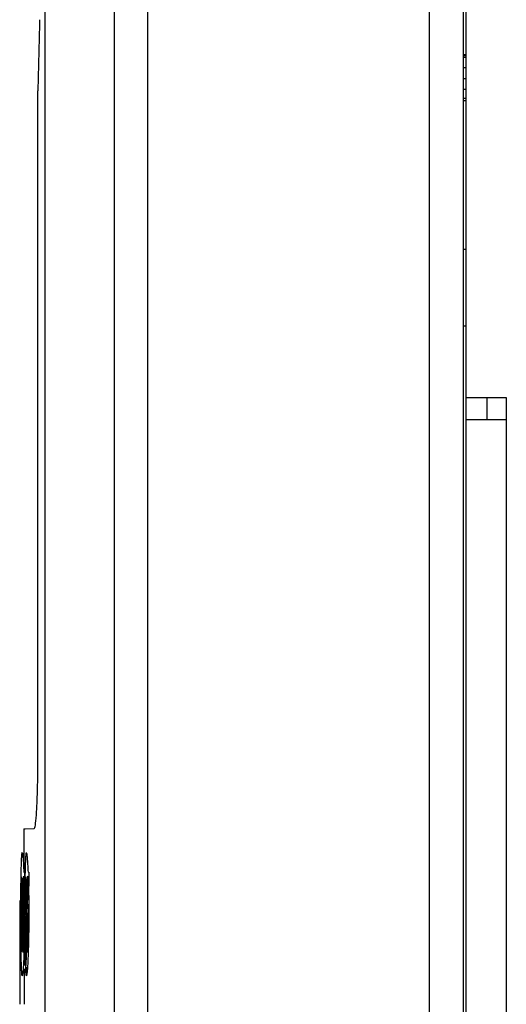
# Model space of a CAD drawing. Header units: inches. Extents: x 1390 to 5322, y 201 to 2979.
# Tile 67 of 85: x 4920 to 4955, y 1700 to 1771. Entities that reach past the tile are written whole.
import ezdxf

# ---------------------------------------------------------------- set-up
doc = ezdxf.new("R2010")
doc.units = ezdxf.units.IN
doc.header["$MEASUREMENT"] = 0
doc.layers.add('PWR_0600HP', color=7, linetype='Continuous')

# ---------------------------------------------------------------- blocks, each defined once
blk = doc.blocks.new('ssw06_side')
at = {"color": 144, "linetype": 'Continuous'}
for p, q in [((-375.507, -86.781), (-375.507, -215.426)), ((-345.3, -106.5), (-345.3, -162.3)), ((-345.5, -137.7), (-345.3, -137.7)), ((-345.5, -137.77), (-345.3, -137.77)), ((-345.3, -137.92), (-345.5, -137.92)), ((-345.3, -138.67), (-345.5, -138.67)), ((-345.3, -139.46), (-345.5, -139.46)), ((-345.3, -140.21), (-345.5, -140.21)), ((-345.5, -140.83), (-345.3, -140.83)), ((-345.5, -141), (-345.3, -141)), ((-345.5, -151.65), (-345.3, -151.65)), ((-345.5, -157.15), (-345.3, -157.15)), ((-345.3, -162.3), (-345.3, -163.9)), ((-345.3, -162.3), (-342.4, -162.3)), ((-343.799, -162.3), (-343.799, -163.9)), ((-342.4, -162.3), (-342.4, -163.9)), ((-342.4, -163.9), (-345.3, -163.9)), ((-345.3, -163.9), (-345.3, -635.899)), ((-377.176, -196.718), (-377.154, -196.718)), ((-377.038, -196.718), (-377.002, -196.718)), ((-377.025, -196.599), (-377.019, -196.612)), ((-377.001, -196.328), (-376.949, -196.328)), ((-376.995, -196.776), (-376.989, -196.825)), ((-376.989, -196.825), (-376.986, -196.865)), ((-376.986, -196.865), (-376.986, -196.92)), ((-376.952, -196.718), (-376.876, -196.718)), ((-376.725, -196.599), (-376.719, -196.612)), ((-376.649, -196.328), (-376.701, -196.328)), ((-376.695, -196.776), (-376.689, -196.825)), ((-376.689, -196.825), (-376.686, -196.865)), ((-376.686, -196.865), (-376.686, -196.92)), ((-377.188, -196.925), (-377.138, -196.925)), ((-377.165, -197.276), (-377.161, -197.296)), ((-377.157, -197.355), (-377.154, -197.453)), ((-377.154, -197.453), (-377.153, -197.552)), ((-377.153, -197.552), (-377.152, -197.676)), ((-377.049, -196.925), (-376.987, -196.925)), ((-377.002, -197.225), (-377, -197.227)), ((-377, -197.227), (-376.997, -197.234)), ((-376.997, -197.234), (-376.995, -197.245)), ((-376.993, -197.231), (-376.995, -197.245)), ((-376.992, -197.18), (-376.993, -197.231)), ((-376.989, -197.092), (-376.992, -197.18)), ((-376.988, -196.995), (-376.989, -197.092)), ((-376.986, -196.92), (-376.988, -196.995)), ((-376.954, -196.925), (-376.888, -196.925)), ((-376.865, -197.276), (-376.861, -197.296)), ((-376.857, -197.355), (-376.854, -197.453)), ((-376.854, -197.453), (-376.853, -197.552)), ((-376.853, -197.552), (-376.852, -197.676)), ((-376.702, -197.225), (-376.7, -197.227)), ((-376.7, -197.227), (-376.697, -197.234)), ((-376.697, -197.234), (-376.695, -197.245)), ((-376.693, -197.231), (-376.695, -197.245)), ((-376.692, -197.18), (-376.693, -197.231)), ((-376.689, -197.092), (-376.692, -197.18)), ((-376.688, -196.995), (-376.689, -197.092)), ((-376.686, -196.92), (-376.688, -196.995)), ((-377.185, -198.145), (-377.187, -198.381)), ((-377.152, -197.676), (-377.151, -197.825)), ((-377.151, -198.152), (-377.151, -197.825)), ((-377.121, -198.269), (-377.121, -198.485)), ((-376.885, -198.145), (-376.887, -198.381)), ((-376.852, -197.676), (-376.851, -197.825)), ((-376.851, -197.825), (-376.851, -198.152)), ((-376.821, -198.269), (-376.821, -198.485)), ((-377.295, -199.016), (-377.295, -199.078)), ((-377.291, -198.858), (-377.291, -199.064)), ((-377.291, -198.858), (-377.274, -198.858)), ((-377.291, -199.016), (-377.275, -199.016)), ((-377.212, -198.576), (-377.213, -198.807)), ((-377.213, -198.807), (-377.189, -198.807)), ((-377.212, -198.576), (-377.188, -198.576)), ((-377.154, -198.807), (-377.122, -198.807)), ((-377.153, -198.576), (-377.122, -198.576)), ((-377.122, -198.705), (-377.123, -198.929)), ((-377.121, -198.485), (-377.122, -198.705)), ((-377.097, -198.807), (-377.059, -198.807)), ((-377.092, -198.576), (-377.056, -198.576)), ((-377.058, -198.69), (-377.059, -198.883)), ((-377.055, -198.807), (-377.006, -198.807)), ((-376.95, -198.576), (-376.912, -198.576)), ((-376.948, -198.805), (-376.947, -199.344)), ((-376.948, -198.807), (-376.913, -198.807)), ((-376.822, -198.705), (-376.823, -198.929)), ((-376.821, -198.485), (-376.822, -198.705)), ((-376.758, -198.69), (-376.759, -198.883)), ((-376.648, -198.805), (-376.647, -199.344)), ((-377.295, -199.078), (-377.294, -199.141)), ((-377.294, -199.141), (-377.294, -199.207)), ((-377.294, -199.207), (-377.293, -199.285)), ((-377.293, -199.285), (-377.293, -199.361)), ((-377.293, -199.361), (-377.293, -199.433)), ((-377.27, -199.27), (-377.257, -199.27)), ((-377.193, -199.647), (-377.194, -199.883)), ((-377.192, -199.41), (-377.193, -199.647)), ((-377.191, -199.171), (-377.192, -199.41)), ((-377.035, -199.32), (-376.989, -199.32)), ((-377.028, -199.591), (-376.986, -199.591)), ((-376.986, -199.633), (-376.985, -199.969)), ((-376.948, -199.591), (-376.728, -199.591)), ((-376.947, -199.32), (-376.735, -199.32)), ((-376.915, -199.476), (-376.916, -199.733)), ((-376.893, -199.647), (-376.894, -199.883)), ((-376.891, -199.171), (-376.892, -199.41)), ((-376.686, -199.633), (-376.685, -199.969)), ((-377.217, -199.966), (-377.218, -200.195)), ((-377.218, -200.195), (-377.218, -200.419)), ((-377.216, -199.733), (-377.217, -199.966)), ((-377.195, -200.182), (-377.196, -200.441)), ((-377.194, -199.883), (-377.195, -200.182)), ((-377.128, -199.853), (-377.13, -200.073)), ((-377.113, -199.949), (-377.114, -200.127)), ((-377.114, -200.127), (-377.114, -200.307)), ((-377.114, -200.307), (-377.114, -200.488)), ((-377.08, -200.342), (-377.081, -200.479)), ((-377.079, -200.099), (-377.08, -200.342)), ((-377.026, -200.342), (-377.029, -200.594)), ((-377.025, -200.042), (-377.026, -200.147)), ((-377.026, -200.147), (-377.026, -200.246)), ((-377.026, -200.246), (-377.026, -200.342)), ((-376.985, -200.182), (-376.986, -200.282)), ((-376.985, -199.969), (-376.985, -200.078)), ((-376.985, -200.078), (-376.985, -200.182)), ((-376.941, -200.241), (-376.934, -200.241)), ((-376.94, -200.422), (-376.933, -200.422)), ((-376.933, -200.395), (-376.932, -200.664)), ((-376.927, -200.241), (-376.918, -200.241)), ((-376.924, -200.422), (-376.918, -200.422)), ((-376.917, -199.966), (-376.918, -200.195)), ((-376.918, -200.195), (-376.918, -200.419)), ((-376.916, -199.733), (-376.917, -199.966)), ((-376.895, -200.182), (-376.896, -200.441)), ((-376.896, -200.241), (-376.864, -200.241)), ((-376.894, -199.883), (-376.895, -200.182)), ((-376.887, -200.422), (-376.862, -200.422)), ((-376.88, -200.433), (-376.877, -200.478)), ((-376.828, -199.853), (-376.83, -200.073)), ((-376.815, -200.395), (-376.814, -200.664)), ((-376.813, -199.949), (-376.814, -200.127)), ((-376.814, -200.127), (-376.814, -200.307)), ((-376.814, -200.307), (-376.814, -200.488)), ((-376.78, -200.342), (-376.781, -200.479)), ((-376.779, -200.099), (-376.78, -200.342)), ((-376.726, -200.342), (-376.729, -200.594)), ((-376.725, -200.042), (-376.726, -200.147)), ((-376.726, -200.147), (-376.726, -200.246)), ((-376.726, -200.246), (-376.726, -200.342)), ((-376.685, -200.182), (-376.686, -200.282)), ((-376.685, -199.969), (-376.685, -200.078)), ((-376.685, -200.078), (-376.685, -200.182)), ((-377.196, -200.441), (-377.196, -200.661)), ((-377.114, -200.488), (-377.113, -200.896)), ((-377.081, -200.479), (-377.082, -200.606)), ((-377.082, -200.606), (-377.082, -200.722)), ((-376.932, -200.664), (-376.932, -200.948)), ((-376.932, -200.948), (-376.932, -201.129)), ((-376.896, -200.441), (-376.896, -200.661)), ((-376.877, -200.478), (-376.874, -200.535)), ((-376.874, -200.849), (-376.877, -200.893)), ((-376.874, -200.535), (-376.871, -200.609)), ((-376.871, -200.795), (-376.874, -200.849)), ((-376.871, -200.609), (-376.871, -200.642)), ((-376.871, -200.642), (-376.87, -200.679)), ((-376.87, -200.679), (-376.869, -200.723)), ((-376.826, -200.677), (-376.826, -200.788)), ((-376.826, -200.788), (-376.826, -200.897)), ((-376.826, -200.897), (-376.826, -201.002)), ((-376.814, -200.488), (-376.813, -200.896)), ((-376.813, -201.129), (-376.814, -201.303)), ((-376.813, -200.948), (-376.813, -201.129)), ((-376.781, -200.479), (-376.782, -200.606)), ((-376.782, -200.606), (-376.782, -200.722)), ((-377.299, -201.398), (-377.299, -202.319)), ((-376.915, -201.637), (-376.909, -201.637)), ((-376.814, -201.303), (-376.815, -201.479)), ((-377.299, -202.896), (-377.299, -202.896)), ((-377.298, -202.896), (-377.297, -202.896)), ((-377.296, -202.896), (-377.281, -202.896)), ((-377.29, -202.877), (-377.29, -203.154)), ((-377.29, -203.154), (-377.29, -203.438)), ((-377.288, -202.804), (-377.28, -202.804)), ((-377.287, -202.96), (-377.287, -203.079)), ((-377.287, -203.079), (-377.287, -203.202)), ((-377.287, -203.202), (-377.287, -203.327)), ((-377.028, -202.917), (-376.902, -202.917)), ((-376.893, -203.116), (-376.879, -203.116)), ((-376.881, -203.185), (-376.884, -203.269)), ((-376.879, -203.119), (-376.881, -203.185)), ((-376.876, -203.067), (-376.879, -203.119)), ((-377.299, -203.911), (-377.299, -204.821)), ((-377.297, -203.478), (-377.297, -203.771)), ((-377.29, -203.438), (-377.29, -203.566)), ((-377.29, -203.566), (-377.289, -203.69)), ((-377.289, -203.69), (-377.289, -203.815)), ((-377.116, -203.751), (-377.154, -203.677)), ((-377.052, -203.278), (-376.887, -203.278)), ((-376.884, -203.269), (-376.883, -203.32)), ((-376.883, -203.32), (-376.883, -203.362)), ((-376.854, -203.677), (-376.816, -203.751)), ((-377.298, -204.501), (-377.298, -204.594)), ((-377.298, -204.594), (-377.298, -204.695)), ((-377.296, -204.49), (-377.296, -204.668)), ((-377.296, -204.668), (-377.296, -204.84)), ((-377.294, -204.259), (-377.287, -204.259)), ((-377.294, -204.621), (-377.293, -204.698)), ((-377.296, -204.84), (-377.297, -204.958)), ((-377.297, -204.958), (-377.297, -205.061)), ((-377.297, -205.061), (-377.297, -205.16)), ((-377.293, -204.698), (-377.293, -204.781)), ((-377.293, -204.796), (-377.29, -204.796)), ((-377.291, -204.972), (-377.291, -205.038)), ((-377.291, -205.038), (-377.291, -205.066))]:
    blk.add_line(p, q, dxfattribs=at)
at = {"color": 7, "linetype": 'Continuous'}
for p, q in [((-370.499, -710.649), (-370.499, -89.15)), ((-368.099, -710.649), (-368.099, -89.15)), ((-347.9, -710.649), (-347.9, -89.15)), ((-345.5, -89.15), (-345.5, -710.649)), ((-376.001, -188.712), (-376.001, -140.312)), ((-342.4, -163.9), (-342.4, -635.899)), ((-376.999, -193.212), (-376.999, -196.328)), ((-376.999, -196.925), (-376.999, -197.227)), ((-376.912, -198.576), (-376.913, -198.807))]:
    blk.add_line(p, q, dxfattribs=at)
at = {"color": 7, "linetype": 'Continuous', "flags": 128}
blk.add_lwpolyline([(-376.999, -193.212), (-376.917, -193.211), (-376.254, -193.199)], dxfattribs=at)
at = {"color": 7, "linetype": 'Continuous'}
for centre, major_axis, ratio, start_param, end_param in [((168, -200.195), (11.239, 1389.741), 0.392075, 1.527192, 1.530865), ((167.7, -201.012), (544.999, 0), 0.370927, 3.120349, 3.121373), ((168, -201.012), (544.999, 0), 0.370927, 3.120349, 3.121373), ((168, -210.907), (0, 857.78), 0.63536, 1.556647, 1.556981), ((168, -210.907), (0, 857.78), 0.63536, 1.559309, 1.561482), ((168, -213.112), (0, 658.186), 0.828032, 1.553667, 1.553913), ((168, -214.073), (544.999, 0), 0.777551, 3.115734, 3.116061), ((168, -210.907), (0, 857.78), 0.63536, 1.561903, 1.56483)]:
    blk.add_ellipse(centre, major_axis=major_axis, ratio=ratio, start_param=start_param, end_param=end_param, dxfattribs=at)
at = {"color": 144, "linetype": 'Continuous'}
for centre, major_axis, ratio, start_param, end_param in [((167.7, -200.596), (544.999, 0), 0.469405, 3.121318, 3.122729), ((167.7, -198.946), (544.999, 0), 0.319991, 3.119774, 3.121318), ((167.7, -197.361), (544.999, 0), 0.186688, 3.11812, 3.119774), ((167.7, -195.756), (544.999, 0), 0.061255, 3.116377, 3.11812), ((167.7, -193.814), (544.999, 0), 0.080076, 3.166808, 3.169071), ((167.7, -191.319), (544.999, 0), 0.246739, 3.169071, 3.171172), ((167.7, -188.316), (544.999, 0), 0.433006, 3.171172, 3.173059), ((168, -200.596), (544.999, 0), 0.469405, 3.121318, 3.122729), ((168, -198.946), (544.999, 0), 0.319991, 3.119774, 3.121318), ((168, -197.361), (544.999, 0), 0.186688, 3.11812, 3.119774), ((168, -195.756), (544.999, 0), 0.061255, 3.116377, 3.11812), ((168, -193.814), (544.999, 0), 0.080076, 3.166808, 3.169071), ((168, -191.319), (544.999, 0), 0.246739, 3.169071, 3.171172), ((168, -188.316), (544.999, 0), 0.433006, 3.171172, 3.173059), ((167.7, -202.432), (544.999, 0), 0.648004, 3.122729, 3.123985), ((167.7, -184.359), (544.999, 0), 0.663798, 3.173059, 3.174684), ((168, -202.432), (544.999, 0), 0.648004, 3.122729, 3.123985), ((168, -184.359), (544.999, 0), 0.663798, 3.173059, 3.174684), ((167.7, -207.671), (0, 661.838), 0.823464, 1.554266, 1.555143), ((167.7, -204.655), (544.999, 0), 0.879657, 3.123985, 3.125063), ((167.7, -197.961), (544.999, 0), 0.107382, 3.119171, 3.120349), ((167.7, -194.346), (544.999, 0), 0.188487, 3.164014, 3.165766), ((167.7, -184.407), (544.999, 0), 0.942939, 3.165766, 3.166818), ((167.7, -206.579), (544.999, 0), 0.584597, 3.110511, 3.111257), ((167.7, -200.492), (544.999, 0), 0.225204, 3.109866, 3.110511), ((167.7, -193.697), (544.999, 0), 0.166743, 3.173678, 3.174118), ((167.7, -192.497), (544.999, 0), 0.234463, 3.174118, 3.174639), ((167.7, -191.887), (544.999, 0), 0.268313, 3.174639, 3.175035), ((167.7, -289.395), (0, 2595.765), 0.209957, 1.534935, 1.535498), ((168, -204.655), (544.999, 0), 0.879657, 3.123985, 3.125063), ((168, -197.961), (544.999, 0), 0.107382, 3.119171, 3.120349), ((168, -194.346), (544.999, 0), 0.188487, 3.164014, 3.165766), ((168, -184.407), (544.999, 0), 0.942939, 3.165766, 3.166818), ((168, -206.579), (544.999, 0), 0.584597, 3.110511, 3.111257), ((168, -200.492), (544.999, 0), 0.225204, 3.109866, 3.110511), ((168, -193.697), (544.999, 0), 0.166743, 3.173678, 3.174118), ((168, -192.497), (544.999, 0), 0.234463, 3.174118, 3.174639), ((168, -191.887), (544.999, 0), 0.268313, 3.174639, 3.175035), ((168, -289.395), (0, 2595.765), 0.209957, 1.534935, 1.535498), ((167.7, -212.507), (0, 970.804), 0.561389, 1.555143, 1.555798), ((167.7, -209.752), (0, 645.111), 0.844815, 1.551445, 1.551994), ((167.7, -204.954), (544.999, 0), 0.728693, 3.121373, 3.122241), ((167.7, -208.28), (544.999, 0), 0.930416, 3.120081, 3.120653), ((167.7, -200.474), (544.999, 0), 0.26459, 3.119411, 3.120081), ((167.7, -192.979), (544.999, 0), 0.350922, 3.164164, 3.164472), ((167.7, -132.531), (0, 2570.647), 0.212009, 1.596021, 1.596372), ((167.7, -214.231), (0, 573.855), 0.949716, 1.541308, 1.542056), ((167.7, -211.109), (544.999, 0), 0.858677, 3.111257, 3.112104), ((167.7, -212.225), (544.999, 0), 0.854998, 3.109937, 3.110612), ((167.7, -206.153), (544.999, 0), 0.503006, 3.109248, 3.109937), ((167.7, -200.188), (544.999, 0), 0.164534, 3.108546, 3.109248), ((168, -212.507), (0, 970.804), 0.561389, 1.555143, 1.555798), ((168, -207.671), (0, 661.838), 0.823464, 1.554559, 1.555143), ((168, -209.752), (0, 645.111), 0.844815, 1.551445, 1.551994), ((168, -204.954), (544.999, 0), 0.728693, 3.121373, 3.122241), ((168, -208.28), (544.999, 0), 0.930416, 3.120081, 3.120653), ((168, -200.474), (544.999, 0), 0.26459, 3.119411, 3.120081), ((168, -192.979), (544.999, 0), 0.350922, 3.164164, 3.164472), ((168, -132.531), (0, 2570.647), 0.212009, 1.596021, 1.596372), ((168, -214.231), (0, 573.855), 0.949716, 1.541308, 1.542056), ((168, -211.109), (544.999, 0), 0.858677, 3.111257, 3.112104), ((168, -212.225), (544.999, 0), 0.854998, 3.109937, 3.110612), ((168, -206.153), (544.999, 0), 0.503006, 3.109248, 3.109937), ((168, -200.188), (544.999, 0), 0.164534, 3.108546, 3.109248), ((167.7, -222.905), (0, 1664.139), 0.327496, 1.555798, 1.556207), ((167.7, -223.126), (0, 1366.945), 0.398699, 1.552458, 1.552836), ((167.7, -215.291), (0, 939.721), 0.579958, 1.551994, 1.552458), ((167.7, -219.02), (0, 1020.029), 0.534298, 1.549857, 1.55033), ((167.7, -266.503), (0, 2932.707), 0.185835, 1.547488, 1.547991), ((167.7, -219.815), (0, 770.729), 0.707122, 1.542785, 1.543496), ((167.7, -216.995), (0, 670.023), 0.813403, 1.542056, 1.542785), ((167.7, -222.28), (0, 793.16), 0.687124, 1.540555, 1.541051), ((167.7, -220.329), (0, 728.657), 0.74795, 1.540144, 1.540555), ((167.7, -217.323), (0, 630.577), 0.864286, 1.539816, 1.540144), ((167.7, -151.094), (0, 1323.147), 0.411896, 1.606094, 1.60647), ((167.7, -118.518), (0, 2236.503), 0.243684, 1.60647, 1.606703), ((168, -222.905), (0, 1664.139), 0.327496, 1.555798, 1.556207), ((168, -223.126), (0, 1366.945), 0.398699, 1.552458, 1.552836), ((168, -215.291), (0, 939.721), 0.579958, 1.551994, 1.552458), ((168, -219.02), (0, 1020.029), 0.534298, 1.549857, 1.55033), ((168, -266.503), (0, 2932.707), 0.185835, 1.547488, 1.547918), ((168, -219.815), (0, 770.729), 0.707122, 1.542785, 1.543496), ((168, -216.995), (0, 670.023), 0.813403, 1.542056, 1.542785), ((168, -222.28), (0, 793.16), 0.687124, 1.540555, 1.541051), ((168, -220.329), (0, 728.657), 0.74795, 1.540144, 1.540555), ((168, -217.323), (0, 630.577), 0.864286, 1.539816, 1.540144), ((168, -151.094), (0, 1323.147), 0.411896, 1.606094, 1.60647), ((168, -118.518), (0, 2236.503), 0.243684, 1.60647, 1.606703), ((167.7, -201.398), (0, 842.816), 0.646641, 1.567186, 1.570973), ((167.7, -202.319), (0, 842.835), 0.646626, 1.566878, 1.571482), ((167.7, -202.112), (0, 3191.698), 0.170755, 1.569706, 1.570619), ((167.7, -198.578), (544.999, 0), 0.090046, 3.142683, 3.144754), ((167.7, -197.289), (544.999, 0), 0.541907, 3.145203, 3.145642), ((167.7, -197.279), (544.999, 0), 0.546385, 3.145642, 3.146081), ((167.7, -197.237), (544.999, 0), 0.563718, 3.146081, 3.146517), ((167.7, -196.967), (544.999, 0), 0.664329, 3.146517, 3.146887), ((167.7, -198.578), (544.999, 0), 0.090046, 3.146742, 3.147291), ((167.7, -196.077), (544.999, 0), 0.972694, 3.146887, 3.147191), ((167.7, -210.907), (0, 857.78), 0.63536, 1.556647, 1.56483), ((167.7, -207.472), (0, 884.424), 0.61622, 1.560957, 1.564005), ((167.7, -200.157), (544.999, 0), 0.313655, 3.133358, 3.13399), ((167.7, -199.388), (544.999, 0), 0.142294, 3.132064, 3.133358), ((167.7, -198.3), (544.999, 0), 0.067218, 3.151121, 3.153013), ((167.7, -240.82), (0, 2354.259), 0.231495, 1.55295, 1.553113), ((167.7, -246.532), (0, 2372.61), 0.229704, 1.550645, 1.550834), ((167.7, -239.783), (0, 2037.668), 0.267462, 1.550477, 1.550645), ((167.7, -263.299), (0, 2530.16), 0.215401, 1.545353, 1.545567), ((167.7, -222.45), (0, 867.241), 0.628429, 1.543496, 1.544056), ((167.7, -207.995), (544.999, 0), 0.562618, 3.111389, 3.111872), ((167.7, -203.766), (544.999, 0), 0.305645, 3.110855, 3.111389), ((167.7, -200.204), (544.999, 0), 0.093001, 3.11027, 3.110855), ((167.7, -196.772), (544.999, 0), 0.108091, 3.172915, 3.173783), ((167.7, -191.711), (544.999, 0), 0.39662, 3.173783, 3.174492), ((167.7, -183.576), (544.999, 0), 0.850397, 3.174492, 3.175043), ((168, -204.022), (544.999, 0), 0.532845, 3.124172, 3.125323), ((168, -201.942), (544.999, 0), 0.313735, 3.123784, 3.124172), ((168, -240.82), (0, 2354.259), 0.231495, 1.55295, 1.553113), ((168, -197.919), (544.999, 0), 0.067172, 3.161554, 3.163446), ((168, -246.532), (0, 2372.61), 0.229704, 1.550645, 1.550834), ((168, -239.783), (0, 2037.668), 0.267462, 1.550477, 1.550645), ((168, -194.782), (544.999, 0), 0.330582, 3.163446, 3.164635), ((168, -263.299), (0, 2530.16), 0.215401, 1.545353, 1.545567), ((168, -222.45), (0, 867.241), 0.628429, 1.543496, 1.544056), ((168, -207.995), (544.999, 0), 0.562618, 3.111389, 3.111872), ((168, -203.766), (544.999, 0), 0.305645, 3.110855, 3.111389), ((168, -200.204), (544.999, 0), 0.093001, 3.11027, 3.110855), ((168, -196.772), (544.999, 0), 0.108091, 3.172915, 3.173783), ((168, -191.711), (544.999, 0), 0.39662, 3.173783, 3.174492), ((168, -183.576), (544.999, 0), 0.850397, 3.174492, 3.175043), ((167.7, -199.08), (544.999, 0), 0.090034, 3.143445, 3.144191), ((167.7, -205.083), (0, 3191.465), 0.170768, 1.568944, 1.569227), ((167.7, -190.756), (0, 1746.122), 0.31212, 1.575766, 1.576029), ((167.7, -193.932), (0, 913.167), 0.596823, 1.576394, 1.576622), ((167.7, -209.974), (0, 857.772), 0.635366, 1.558318, 1.565075), ((167.7, -188.545), (0, 1837.889), 0.296535, 1.576622, 1.577018), ((167.7, -208.425), (0, 884.393), 0.616241, 1.560445, 1.564441), ((167.7, -243.804), (0, 2523.012), 0.216011, 1.553113, 1.553328), ((167.7, -253.735), (0, 2372.779), 0.229688, 1.547991, 1.548178), ((167.7, -258.177), (0, 2327.145), 0.234192, 1.545567, 1.545731), ((167.7, -240.747), (0, 1558.823), 0.349622, 1.544431, 1.544621), ((167.7, -227.144), (0, 1042.807), 0.522627, 1.544056, 1.544431), ((167.7, -225.315), (0, 887.982), 0.61375, 1.541919, 1.542146), ((167.7, -216.304), (0, 575.897), 0.946348, 1.541488, 1.541919), ((167.7, -207.995), (544.999, 0), 0.536423, 3.111775, 3.112285), ((167.7, -201.796), (544.999, 0), 0.15488, 3.111187, 3.111775), ((167.7, -195.454), (544.999, 0), 0.227852, 3.171998, 3.172725), ((167.7, -179.976), (0, 621.425), 0.877015, 1.601929, 1.602365), ((167.7, -101.437), (0, 3109.716), 0.175257, 1.602365, 1.60251), ((167.7, -170.11), (0, 866.11), 0.629249, 1.604247, 1.604546), ((167.7, -143.309), (0, 1660.389), 0.328236, 1.604546, 1.604725), ((167.7, -381.829), (0, 5072.081), 0.107451, 1.53481, 1.534952), ((168, -189.973), (0, 655.589), 0.831313, 1.585543, 1.585779), ((168, -191.705), (544.999, 0), 0.959632, 3.156854, 3.157834), ((168, -205.486), (544.999, 0), 0.630944, 3.124384, 3.124892), ((168, -199.707), (544.999, 0), 0.050825, 3.121221, 3.121859), ((168, -198.301), (544.999, 0), 0.075812, 3.161964, 3.163068), ((168, -196.336), (544.999, 0), 0.243762, 3.163068, 3.164097), ((168, -253.735), (0, 2372.779), 0.229688, 1.547991, 1.548178), ((168, -258.177), (0, 2327.145), 0.234192, 1.545567, 1.545731), ((168, -183.128), (0, 655.824), 0.831014, 1.595978, 1.596213), ((168, -240.747), (0, 1558.823), 0.349622, 1.544431, 1.544621), ((168, -225.315), (0, 887.982), 0.61375, 1.541919, 1.542146), ((168, -201.796), (544.999, 0), 0.15488, 3.111187, 3.111775), ((168, -195.454), (544.999, 0), 0.227852, 3.171998, 3.172725), ((168, -179.976), (0, 621.425), 0.877015, 1.601929, 1.602365), ((168, -101.437), (0, 3109.716), 0.175257, 1.602365, 1.60251), ((168, -170.11), (0, 866.11), 0.629249, 1.604247, 1.604546), ((168, -143.309), (0, 1660.389), 0.328236, 1.604546, 1.604725), ((168, -381.829), (0, 5072.081), 0.107451, 1.53481, 1.534952), ((167.7, -188.412), (0, 2194.117), 0.248391, 1.576029, 1.576283), ((167.7, -184.883), (0, 2426.408), 0.224612, 1.577018, 1.577323), ((167.7, -175.784), (0, 1664.097), 0.327504, 1.585386, 1.585795), ((167.7, -154.147), (0, 2670.998), 0.204043, 1.588121, 1.588458), ((167.7, -230.797), (0, 1354.343), 0.402409, 1.54837, 1.548567), ((167.7, -241.931), (0, 1850.843), 0.29446, 1.548178, 1.54837), ((167.7, -234.471), (0, 1378.717), 0.395294, 1.545845, 1.546226), ((167.7, -236.16), (0, 1266.574), 0.430294, 1.542146, 1.542321), ((167.7, -254.545), (0, 1599.125), 0.340811, 1.536857, 1.537144), ((167.7, -259.697), (0, 1664.097), 0.327504, 1.534952, 1.535361), ((168, -175.784), (0, 1664.097), 0.327504, 1.585386, 1.585795), ((168, -188.204), (0, 773.696), 0.70441, 1.585779, 1.585984), ((168, -185.893), (0, 925.855), 0.588644, 1.585984, 1.58617), ((168, -178.69), (0, 1394.432), 0.39084, 1.58617, 1.586362), ((168, -190.527), (0, 595.491), 0.915209, 1.587038, 1.587404), ((168, -189.828), (0, 637.621), 0.854738, 1.587404, 1.587755), ((168, -190.739), (544.999, 0), 0.989395, 3.158293, 3.158557), ((168, -189.801), (0, 594.545), 0.916667, 1.587761, 1.58805), ((168, -154.147), (0, 2670.998), 0.204043, 1.588121, 1.588458), ((168, -200.089), (544.999, 0), 0.030147, 3.161273, 3.162523), ((168, -199.088), (544.999, 0), 0.072296, 3.161821, 3.162381), ((168, -197.347), (544.999, 0), 0.225977, 3.162381, 3.162917), ((168, -195.408), (544.999, 0), 0.392894, 3.162917, 3.16343), ((168, -192.729), (544.999, 0), 0.617998, 3.16343, 3.163898), ((168, -230.797), (0, 1354.343), 0.402409, 1.54837, 1.548567), ((168, -241.931), (0, 1850.843), 0.29446, 1.548178, 1.54837), ((168, -234.471), (0, 1378.717), 0.395294, 1.545845, 1.546226), ((168, -166.217), (0, 1367.788), 0.398453, 1.595679, 1.595993), ((168, -180.138), (0, 773.496), 0.704592, 1.596213, 1.596418), ((168, -176.243), (0, 925.514), 0.588861, 1.596418, 1.596605), ((168, -164.136), (0, 1394.685), 0.390769, 1.596605, 1.596797), ((168, -236.16), (0, 1266.574), 0.430294, 1.542146, 1.542321), ((168, -254.545), (0, 1599.125), 0.340811, 1.536857, 1.537144), ((168, -259.697), (0, 1664.097), 0.327504, 1.534952, 1.535361), ((167.7, -185.78), (0, 2673.759), 0.203833, 1.576283, 1.576529), ((167.7, -184.717), (0, 2859.189), 0.190613, 1.576529, 1.5768), ((167.7, -182.317), (0, 2819.638), 0.193287, 1.577323, 1.577588), ((167.7, -186.182), (0, 970.804), 0.561389, 1.585795, 1.586449), ((167.7, -137.93), (0, 3223.958), 0.169047, 1.590255, 1.590379), ((167.7, -188.441), (0, 644.47), 0.845655, 1.590379, 1.590751), ((167.7, -210.105), (544.999, 0), 0.760866, 3.119814, 3.120366), ((167.7, -219.496), (0, 845.924), 0.644265, 1.548567, 1.549018), ((167.7, -216.616), (0, 646.305), 0.843253, 1.546698, 1.54726), ((167.7, -223.742), (0, 942.037), 0.578533, 1.546226, 1.546698), ((167.7, -154.999), (0, 1756.527), 0.310271, 1.596929, 1.597128), ((167.7, -127.37), (0, 2595.368), 0.209989, 1.599062, 1.599207), ((167.7, -186.351), (544.999, 0), 0.952392, 3.170003, 3.170435), ((167.7, -216.637), (544.999, 0), 0.922161, 3.11049, 3.110917), ((167.7, -225.896), (0, 800.324), 0.680973, 1.539453, 1.539694), ((167.7, -238.787), (0, 1211.665), 0.449794, 1.53927, 1.539453), ((167.7, -229.105), (0, 843.004), 0.646496, 1.537144, 1.537629), ((167.7, -235.137), (0, 970.851), 0.561362, 1.535361, 1.536016), ((168, -186.182), (0, 970.804), 0.561389, 1.585795, 1.586449), ((168, -189.581), (0, 652.151), 0.835694, 1.587755, 1.588103), ((168, -137.93), (0, 3223.958), 0.169047, 1.590255, 1.590379), ((168, -188.441), (0, 644.47), 0.845655, 1.590379, 1.590751), ((168, -204.484), (544.999, 0), 0.310201, 3.120353, 3.121261), ((168, -210.105), (544.999, 0), 0.760866, 3.119814, 3.120366), ((168, -219.496), (0, 845.924), 0.644265, 1.548567, 1.549018), ((168, -216.616), (0, 646.305), 0.843253, 1.546698, 1.54726), ((168, -223.742), (0, 942.037), 0.578533, 1.546226, 1.546698), ((168, -267.819), (0, 2645.243), 0.20603, 1.545534, 1.545694), ((168, -154.999), (0, 1756.527), 0.310271, 1.596929, 1.597128), ((168, -127.37), (0, 2595.368), 0.209989, 1.599062, 1.599207), ((168, -186.351), (544.999, 0), 0.952392, 3.170003, 3.170435), ((168, -216.637), (544.999, 0), 0.922161, 3.11049, 3.110917), ((168, -225.896), (0, 800.324), 0.680973, 1.539453, 1.539694), ((168, -238.787), (0, 1211.665), 0.449794, 1.53927, 1.539453), ((168, -229.105), (0, 843.004), 0.646496, 1.537144, 1.537629), ((168, -235.137), (0, 970.851), 0.561362, 1.535361, 1.536016), ((167.7, -203.911), (0, 828.5), 0.657814, 1.567581, 1.570796), ((167.7, -192.413), (0, 2747.903), 0.198333, 1.574011, 1.574218), ((167.7, -192.285), (0, 2785.224), 0.195675, 1.574218, 1.574421), ((167.7, -191.018), (0, 661.838), 0.823464, 1.586449, 1.587326), ((167.7, -191.887), (544.999, 0), 0.980045, 3.159254, 3.160266), ((167.7, -198.729), (544.999, 0), 0.236419, 3.161547, 3.162167), ((167.7, -203.784), (544.999, 0), 0.214426, 3.120366, 3.121018), ((167.7, -206.274), (544.999, 0), 0.366041, 3.118953, 3.120013), ((167.7, -210.645), (544.999, 0), 0.720306, 3.118056, 3.118953), ((167.7, -177.923), (0, 885.858), 0.615222, 1.597128, 1.597461), ((167.7, -189.314), (544.999, 0), 0.841485, 3.168257, 3.168894), ((167.7, -196.206), (544.999, 0), 0.378187, 3.168894, 3.169746), ((167.7, -198.325), (544.999, 0), 0.190523, 3.170435, 3.171155), ((167.7, -203.513), (544.999, 0), 0.131542, 3.11143, 3.112031), ((167.7, -208.921), (544.999, 0), 0.460565, 3.110917, 3.11143), ((167.7, -207.224), (544.999, 0), 0.314563, 3.110058, 3.111146), ((167.7, -212.144), (544.999, 0), 0.600908, 3.109108, 3.110058), ((167.7, -218.547), (544.999, 0), 0.962645, 3.108425, 3.109108), ((167.7, -224.391), (0, 661.838), 0.823464, 1.536016, 1.536893), ((168, -191.018), (0, 661.838), 0.823464, 1.586449, 1.587326), ((168, -209.825), (544.999, 0), 0.855512, 3.124044, 3.124464), ((168, -207.886), (544.999, 0), 0.652766, 3.123581, 3.124044), ((168, -191.887), (544.999, 0), 0.980045, 3.159254, 3.160266), ((168, -198.729), (544.999, 0), 0.236419, 3.161547, 3.162167), ((168, -203.784), (544.999, 0), 0.214426, 3.120366, 3.121018), ((168, -206.274), (544.999, 0), 0.366041, 3.118953, 3.120013), ((168, -210.645), (544.999, 0), 0.720306, 3.118056, 3.118953), ((168, -210.656), (544.999, 0), 0.661447, 3.116971, 3.117771), ((168, -220.037), (0, 741.517), 0.734979, 1.545694, 1.546175), ((168, -224.454), (0, 879.651), 0.619563, 1.544931, 1.545156), ((168, -233.846), (0, 1242.786), 0.43853, 1.54475, 1.544931), ((168, -177.923), (0, 885.858), 0.615222, 1.597128, 1.597461), ((168, -189.314), (544.999, 0), 0.841485, 3.168257, 3.168894), ((168, -196.206), (544.999, 0), 0.378187, 3.168894, 3.169746), ((168, -198.325), (544.999, 0), 0.190523, 3.170435, 3.171155), ((168, -203.513), (544.999, 0), 0.131542, 3.11143, 3.112031), ((168, -208.921), (544.999, 0), 0.460565, 3.110917, 3.11143), ((168, -207.224), (544.999, 0), 0.314563, 3.110058, 3.111146), ((168, -212.144), (544.999, 0), 0.600908, 3.109108, 3.110058), ((168, -218.547), (544.999, 0), 0.962645, 3.108425, 3.109108), ((168, -224.391), (0, 661.838), 0.823464, 1.536016, 1.536893), ((167.7, -204.821), (0, 828.494), 0.657819, 1.568048, 1.571869), ((167.7, -194.882), (0, 2788.122), 0.195472, 1.573545, 1.57377), ((167.7, -192.162), (0, 2819.192), 0.193317, 1.574421, 1.574621), ((167.7, -185.525), (0, 2724.559), 0.200032, 1.5768, 1.577008), ((167.7, -187.108), (0, 2469.788), 0.220666, 1.577008, 1.577152), ((167.7, -194.033), (544.999, 0), 0.879657, 3.158123, 3.1592), ((167.7, -196.256), (544.999, 0), 0.648029, 3.1592, 3.160456), ((167.7, -199.865), (544.999, 0), 0.195998, 3.160266, 3.161951), ((167.7, -203.214), (544.999, 0), 0.105878, 3.120013, 3.121234), ((167.7, -200.463), (544.999, 0), 0.100748, 3.169746, 3.170812), ((167.7, -203.548), (544.999, 0), 0.093015, 3.111146, 3.112373), ((167.7, -214.065), (544.999, 0), 0.648046, 3.108768, 3.110024), ((167.7, -218.208), (544.999, 0), 0.879657, 3.10769, 3.108768), ((168, -194.033), (544.999, 0), 0.879657, 3.158123, 3.1592), ((168, -215.703), (0, 758.869), 0.718173, 1.552931, 1.553416), ((168, -196.256), (544.999, 0), 0.648029, 3.1592, 3.160456), ((168, -208.551), (544.999, 0), 0.657792, 3.122921, 3.123728), ((168, -199.865), (544.999, 0), 0.195998, 3.160266, 3.161951), ((168, -203.214), (544.999, 0), 0.105878, 3.120013, 3.121234), ((168, -206.475), (544.999, 0), 0.339508, 3.119564, 3.120456), ((168, -206.455), (544.999, 0), 0.337911, 3.118669, 3.119564), ((168, -206.445), (544.999, 0), 0.337041, 3.117771, 3.118669), ((168, -207.977), (544.999, 0), 0.414041, 3.117267, 3.117646), ((168, -209.96), (544.999, 0), 0.563574, 3.116916, 3.117267), ((168, -211.599), (544.999, 0), 0.685465, 3.116576, 3.116916), ((168, -214.317), (544.999, 0), 0.884848, 3.11624, 3.116576), ((168, -218.814), (0, 659.656), 0.826187, 1.545156, 1.545444), ((168, -200.463), (544.999, 0), 0.100748, 3.169746, 3.170812), ((168, -203.548), (544.999, 0), 0.093015, 3.111146, 3.112373), ((168, -214.065), (544.999, 0), 0.648046, 3.108768, 3.110024), ((168, -218.208), (544.999, 0), 0.879657, 3.10769, 3.108768), ((167.7, -195.827), (0, 2470.116), 0.220637, 1.57377, 1.573991), ((167.7, -213.844), (0, 2562.071), 0.212718, 1.566523, 1.566739), ((167.7, -193.281), (0, 2526.625), 0.215702, 1.574621, 1.574874), ((167.7, -198.092), (544.999, 0), 0.469405, 3.160456, 3.161867), ((167.7, -210.992), (544.999, 0), 0.469415, 3.110024, 3.111435), ((168, -198.092), (544.999, 0), 0.469405, 3.160456, 3.161867), ((168, -235.127), (0, 1619.603), 0.336502, 1.550951, 1.551113), ((168, -212.347), (544.999, 0), 0.865365, 3.121263, 3.121747), ((168, -207.689), (544.999, 0), 0.444912, 3.120456, 3.121263), ((168, -207.106), (544.999, 0), 0.348286, 3.119425, 3.120309), ((168, -206.958), (544.999, 0), 0.336006, 3.118536, 3.119425), ((168, -206.927), (544.999, 0), 0.333583, 3.117646, 3.118536), ((168, -213.504), (544.999, 0), 0.736714, 3.116061, 3.11639), ((168, -190.316), (544.999, 0), 0.908308, 3.167452, 3.168237), ((168, -210.992), (544.999, 0), 0.469415, 3.110024, 3.111435), ((167.7, -209.655), (0, 1979.063), 0.275383, 1.567823, 1.568192), ((167.7, -196.768), (0, 2175.692), 0.250495, 1.573991, 1.574239), ((167.7, -194.671), (0, 2185.747), 0.249342, 1.574874, 1.57513), ((167.7, -196.955), (0, 1109.964), 0.491006, 1.576976, 1.577157), ((167.7, -193.578), (0, 1420.417), 0.38369, 1.57766, 1.57802), ((167.7, -199.743), (544.999, 0), 0.320011, 3.161867, 3.163411), ((167.7, -201.328), (544.999, 0), 0.186688, 3.163411, 3.164689), ((167.7, -204.635), (544.999, 0), 0.062566, 3.114634, 3.115658), ((167.7, -206.458), (544.999, 0), 0.186691, 3.112979, 3.114634), ((167.7, -208.537), (544.999, 0), 0.320024, 3.111435, 3.112979), ((168, -199.743), (544.999, 0), 0.320011, 3.161867, 3.163411), ((168, -201.328), (544.999, 0), 0.186688, 3.163411, 3.164689), ((168, -211.548), (544.999, 0), 0.59424, 3.11639, 3.116743), ((168, -204.635), (544.999, 0), 0.062566, 3.114634, 3.115658), ((168, -190.205), (544.999, 0), 0.916006, 3.168237, 3.168523), ((168, -206.458), (544.999, 0), 0.186691, 3.112979, 3.114634), ((168, -208.537), (544.999, 0), 0.320024, 3.111435, 3.112979), ((167.7, -203.911), (0, 828.5), 0.657814, 1.571346, 1.572156), ((167.7, -197.827), (0, 1868.208), 0.291723, 1.574239, 1.574527), ((167.7, -196.11), (0, 1853.602), 0.294022, 1.57513, 1.575388), ((167.7, -198.266), (0, 903.938), 0.602917, 1.577157, 1.577362), ((167.7, -205.474), (544.999, 0), 0.58926, 3.139507, 3.140233), ((167.7, -206.063), (544.999, 0), 0.602912, 3.138843, 3.14052), ((167.7, -205.704), (544.999, 0), 0.790878, 3.139253, 3.139507), ((167.7, -202.754), (0, 547.314), 0.995771, 1.574527, 1.575452), ((167.7, -203.815), (544.999, 0), 0.586043, 3.146248, 3.14674), ((167.7, -203.155), (544.999, 0), 0.61504, 3.146445, 3.146705), ((167.7, -203.247), (544.999, 0), 0.58189, 3.146705, 3.147032), ((167.7, -203.388), (544.999, 0), 0.73836, 3.14674, 3.147559)]:
    blk.add_ellipse(centre, major_axis=major_axis, ratio=ratio, start_param=start_param, end_param=end_param, dxfattribs=at)
for points, knots in [([(-376.254, -193.199), (-376.227, -193.149), (-376.173, -193.049), (-376.097, -192.272), (-376.037, -191.13), (-376.005, -189.87), (-376.002, -189.04), (-376.001, -188.712)], [0, 0, 0, 0, 0.215203, 0.430411, 0.645525, 0.860339, 1, 1, 1, 1]), ([(-377.241, -198.627), (-377.242, -198.747), (-377.242, -198.986), (-377.243, -199.467), (-377.242, -199.824), (-377.241, -200.061)], [0, 0, 0, 0, 0.251878, 0.504054, 1, 1, 1, 1]), ([(-376.943, -199.347), (-376.943, -199.344), (-376.943, -199.154), (-376.942, -198.965), (-376.942, -198.779)], [0, 0, 0, 0, 0.01475, 1, 1, 1, 1]), ([(-376.941, -200.061), (-376.942, -199.942), (-376.942, -199.777), (-376.942, -199.609), (-376.942, -199.563)], [0, 0, 0, 0, 0.722504, 1, 1, 1, 1])]:
    blk.add_open_spline(points, degree=3, knots=knots, dxfattribs=at)

msp = doc.modelspace()

# ---------------------------------------------------------------- block references
at = {"layer": 'PWR_0600HP'}
msp.add_blockref('ssw06_side', (5297.519, 1906.093), dxfattribs=at)

doc.saveas('drawing.dxf')
